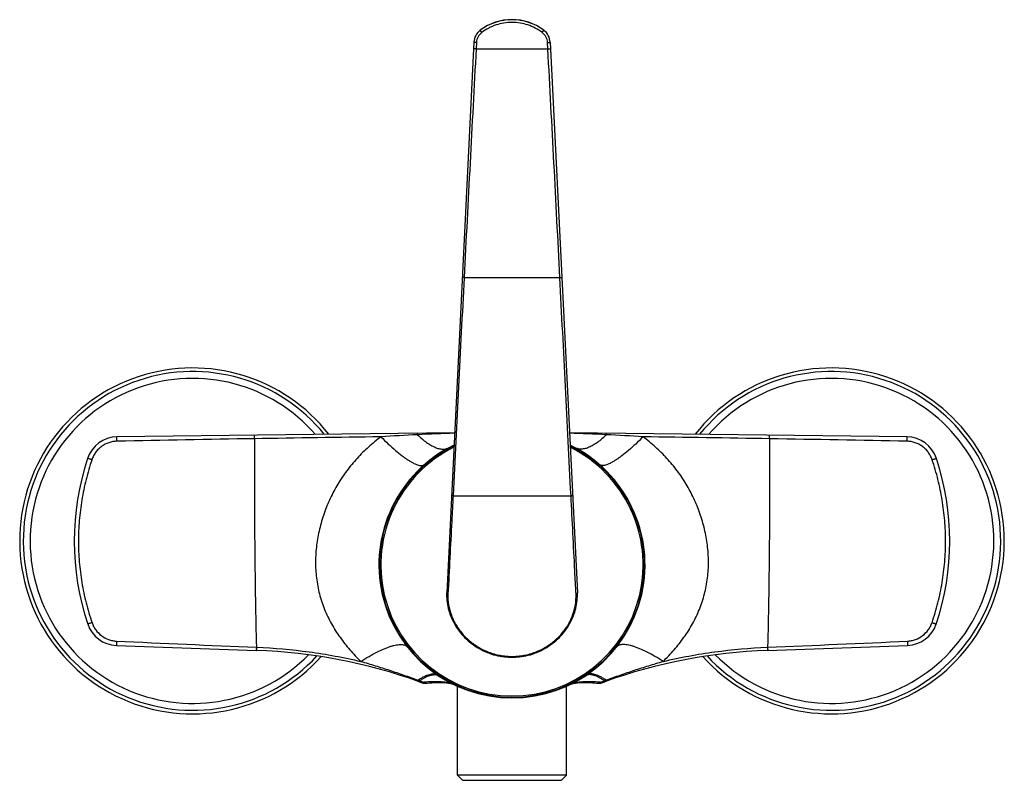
# Model space of a CAD drawing. Header units: millimetres. Extents: x 163 to 790, y -558 to 214.
# Tile 21 of 40: x 163 to 348, y -64 to 78. Entities that reach past the tile are written whole.
import ezdxf

# ---------------------------------------------------------------- set-up
doc = ezdxf.new("R2010")
doc.units = ezdxf.units.MM
doc.header["$LTSCALE"] = 23.1
doc.layers.get('0').update_dxf_attribs({"linetype": 'CONTINUOUS'})

msp = doc.modelspace()

# ---------------------------------------------------------------- linework, layer by layer
at = {"color": 9, "linetype": 'CONTINUOUS'}
for p, q in [((249.92, 76.09), (249.61, 76.5)), ((261.24, 76.09), (261.55, 76.5)), ((248.91, 74.2), (248.85, 73)), ((262.32, 73), (262.26, 74.2)), ((248.85, 73), (262.32, 73)), ((246.58, 30), (264.58, 30)), ((244.5, -10.99), (266.67, -10.99)), ((247.78, -11), (264.23, -11)), ((207.55, -39.46), (207.6, -39.46)), ((303.56, -39.46), (303.61, -39.46))]:
    msp.add_line(p, q, dxfattribs=at)
at = {"color": 7, "linetype": 'CONTINUOUS'}
for p, q in [((248.41, 74.24), (243.31, -29.25)), ((262.76, 74.24), (267.86, -29.25)), ((244.79, 0.84), (181.36, 0.07)), ((329.81, 0.07), (266.37, 0.84)), ((243.37, -27.96), (243.31, -29.25)), ((181.26, -39.13), (207.59, -40.05)), ((303.58, -40.05), (329.91, -39.13)), ((243.07, -46.12), (243.28, -46.14)), ((243.28, -46.14), (243.45, -46.16)), ((243.45, -46.16), (243.45, -46.16)), ((267.71, -46.16), (267.89, -46.14)), ((267.71, -46.16), (267.71, -46.16)), ((245.33, -63.48), (245.33, -46.78)), ((265.83, -63.48), (265.83, -46.78)), ((266.21, -46.6), (266.21, -46.6)), ((245.33, -63.48), (246.33, -64.48)), ((265.83, -63.48), (245.33, -63.48)), ((264.83, -64.48), (246.33, -64.48)), ((265.83, -63.48), (264.83, -64.48))]:
    msp.add_line(p, q, dxfattribs=at)
for points in [[(243.31, -29.25), (243.3, -29.57), (243.3, -29.95), (243.31, -30.32), (243.34, -30.69), (243.39, -31.07), (243.44, -31.44), (243.51, -31.81), (243.6, -32.18), (243.7, -32.55), (243.81, -32.92), (243.93, -33.29), (244.07, -33.65), (244.22, -34.01), (244.39, -34.37), (244.57, -34.72), (244.76, -35.08), (244.96, -35.42), (245.18, -35.76), (245.41, -36.1), (245.65, -36.43), (245.9, -36.75), (246.17, -37.07), (246.45, -37.37), (246.74, -37.67), (247.04, -37.96), (247.35, -38.25), (247.67, -38.52), (248, -38.78), (248.34, -39.03), (248.69, -39.27), (249.04, -39.5), (249.41, -39.72), (249.78, -39.92), (250.16, -40.11), (250.54, -40.29), (250.93, -40.45), (251.33, -40.6), (251.73, -40.74), (252.13, -40.87), (252.54, -40.98), (252.95, -41.07), (253.37, -41.15), (253.79, -41.22), (254.15, -41.27)], [(257.01, -41.27), (257.37, -41.22), (257.79, -41.15), (258.21, -41.07), (258.62, -40.98), (259.03, -40.87), (259.43, -40.74), (259.83, -40.61), (260.23, -40.46), (260.62, -40.29), (261, -40.11), (261.38, -39.92), (261.75, -39.72), (262.12, -39.5), (262.47, -39.27), (262.82, -39.03), (263.16, -38.78), (263.49, -38.52), (263.81, -38.25), (264.12, -37.97), (264.42, -37.68), (264.71, -37.38), (264.99, -37.07), (265.26, -36.75), (265.51, -36.43), (265.75, -36.1), (265.98, -35.77), (266.2, -35.42), (266.4, -35.08), (266.6, -34.73), (266.77, -34.37), (266.94, -34.02), (267.09, -33.66), (267.23, -33.29), (267.36, -32.93), (267.47, -32.56), (267.57, -32.19), (267.65, -31.82), (267.72, -31.44), (267.78, -31.07), (267.82, -30.7), (267.85, -30.32), (267.87, -29.95), (267.87, -29.58), (267.86, -29.25)], [(254.15, -41.27), (254.46, -41.3), (254.84, -41.32), (255.21, -41.34), (255.58, -41.35), (255.95, -41.34), (256.33, -41.32), (256.7, -41.3), (257.01, -41.27)], [(239.3, -46.24), (239.69, -46.2), (240.1, -46.16), (240.49, -46.13), (240.85, -46.11), (241.19, -46.1), (241.51, -46.09), (241.81, -46.08), (242.09, -46.08), (242.36, -46.09), (242.61, -46.1), (242.85, -46.11), (243.07, -46.12)], [(243.45, -46.16), (243.65, -46.19), (243.87, -46.23), (244.07, -46.28), (244.27, -46.34), (244.47, -46.4), (244.65, -46.47), (244.82, -46.54), (244.95, -46.6)], [(266.21, -46.6), (266.35, -46.54), (266.52, -46.47), (266.7, -46.4), (266.89, -46.34), (267.09, -46.28), (267.3, -46.23), (267.52, -46.19), (267.71, -46.16)], [(267.89, -46.14), (268.11, -46.12), (268.33, -46.11), (268.57, -46.09), (268.82, -46.09), (269.09, -46.08), (269.37, -46.08), (269.67, -46.09), (269.98, -46.1), (270.32, -46.11), (270.68, -46.13), (271.07, -46.16), (271.48, -46.2), (271.87, -46.24)]]:
    msp.add_lwpolyline(points, dxfattribs=at)
for centre, radius, start, end in [((255.58, 68.48), 10, 53.3397, 126.6603), ((255.58, 68.47), 10, 53.346, 126.6527), ((251.41, 74.09), 3, 126.6411, 177.1863), ((251.41, 74.09), 3, 126.6667, 177.2221), ((259.76, 74.09), 3, 2.8323, 53.3658), ((259.76, 74.09), 3, 2.8682, 53.3869), ((195.58, -19.48), 32.5, 38.0662, 318.0144), ((315.58, -19.48), 32.5, 221.9917, 141.9338), ((181.43, -5.83), 5.9, 90.6949, 161.7075), ((329.73, -5.83), 5.9, 18.2925, 89.3051), ((255.58, -23.98), 25, 115.856, 64.1344), ((255.58, -23.98), 25, 115.8661, 64.1345), ((222.73, -19.48), 49.4, 161.7068, 198.4318), ((288.43, -19.48), 49.4, 341.5683, 18.2932), ((181.46, -33.23), 5.9, 198.4309, 268), ((329.7, -33.23), 5.9, 272, 341.569), ((204.08, -140.59), 100.6, 70.194, 88.0001), ((307.09, -140.59), 100.6, 91.9999, 109.8059), ((255.58, 2.42), 51.4, 250.1933, 251.0634), ((239.19, -45.35), 0.9, 251.0655, 276.7422), ((271.97, -45.35), 0.9, 263.2576, 288.934), ((255.58, 2.42), 51.4, 288.9366, 289.8062)]:
    msp.add_arc(centre, radius, start, end, dxfattribs=at)
at = {"color": 9, "linetype": 'CONTINUOUS'}
for centre, radius, start, end in [((251.43, 74.06), 2.53, 126.7277, 176.8823), ((259.73, 74.06), 2.53, 3.1178, 53.2723), ((18997.07, -934.39), 18775.27, 176.924305, 177.055706), ((-18486.06, -934.4), 18775.43, 2.944295, 3.075695), ((195.58, -19.48), 31.83, 38.9951, 317.2095), ((315.58, -19.48), 31.83, 222.7911, 141.0049), ((195.58, -19.48), 30.54, 40.928, 315.5316), ((315.58, -19.48), 30.54, 224.4684, 139.072), ((252.7, -319.29), 320.11, 92.6603, 93.8971), ((259.07, -453.75), 454.73, 91.8, 92.6754), ((252.8, -435.72), 436.68, 87.3065, 88.2181), ((258.46, -319.29), 320.11, 86.1029, 87.3397), ((311.25, -6475.64), 6476.2, 90.9208, 91.14928), ((255.58, -23.98), 24.89, 116.0048, 63.9958), ((199.91, -6475.65), 6476.2, 88.85072, 89.0792), ((255.58, -23.98), 24.64, 116.3232, 63.6774), ((441.23, 5657.23), 5701.48, 267.38667, 267.65102), ((69.96, 5656.6), 5700.85, 272.34896, 272.61335), ((255.58, -28.45), 12.73, 263.6551, 276.3449), ((187.83, -178.99), 142.43, 69.2771, 69.414), ((255.6, -0.32), 48.66, 249.0888, 250.0042), ((241.11, -45.87), 1.25, 56.5822, 67.0198), ((270.06, -45.87), 1.25, 112.9782, 123.4175), ((255.57, -0.32), 48.66, 289.9953, 290.9108), ((323.34, -179.01), 142.45, 110.5861, 110.723)]:
    msp.add_arc(centre, radius, start, end, dxfattribs=at)
for points, knots in [([(261.24, 76.09), (260.84, 76.39), (259.98, 76.93), (258.58, 77.53), (257.1, 77.89), (255.58, 78.02), (254.06, 77.89), (252.83, 77.59), (251.89, 77.23), (250.97, 76.8), (250.33, 76.39), (249.92, 76.09)], [0, 0, 0, 0, 0.124992, 0.249976, 0.374961, 0.49995, 0.624938, 0.749923, 0.812466, 0.875008, 1, 1, 1, 1]), ([(248.91, 74.2), (248.88, 74.2), (248.81, 74.21), (248.72, 74.21), (248.63, 74.22), (248.57, 74.22), (248.52, 74.22), (248.49, 74.23), (248.47, 74.23), (248.45, 74.23), (248.43, 74.23), (248.42, 74.24), (248.41, 74.24), (248.41, 74.24), (248.41, 74.24), (248.41, 74.24)], [0, 0, 0, 0, 0.194532, 0.381713, 0.554342, 0.705737, 0.771614, 0.830068, 0.880542, 0.92255, 0.955695, 0.979679, 0.994323, 0.998182, 1, 1, 1, 1]), ([(262.26, 74.2), (262.29, 74.2), (262.35, 74.21), (262.44, 74.21), (262.53, 74.22), (262.6, 74.22), (262.64, 74.22), (262.67, 74.23), (262.7, 74.23), (262.72, 74.23), (262.73, 74.23), (262.75, 74.24), (262.75, 74.24), (262.76, 74.24), (262.76, 74.24), (262.76, 74.24)], [0, 0, 0, 0, 0.194532, 0.381713, 0.554342, 0.705738, 0.771614, 0.830068, 0.880542, 0.92255, 0.955696, 0.979679, 0.994323, 0.998182, 1, 1, 1, 1]), ([(248.85, 73), (248.81, 73.01), (248.75, 73.01), (248.66, 73.01), (248.57, 73.02), (248.51, 73.02), (248.46, 73.03), (248.43, 73.03), (248.41, 73.03), (248.39, 73.04), (248.37, 73.04), (248.36, 73.04), (248.35, 73.04), (248.35, 73.04), (248.35, 73.04)], [0, 0, 0, 0, 0.195066, 0.382474, 0.555105, 0.706364, 0.772144, 0.830497, 0.880872, 0.922791, 0.955864, 0.979799, 0.994426, 1, 1, 1, 1]), ([(262.32, 73), (262.35, 73.01), (262.42, 73.01), (262.51, 73.01), (262.59, 73.02), (262.66, 73.02), (262.7, 73.03), (262.73, 73.03), (262.76, 73.03), (262.78, 73.04), (262.79, 73.04), (262.81, 73.04), (262.81, 73.04), (262.82, 73.04), (262.82, 73.04)], [0, 0, 0, 0, 0.195065, 0.382474, 0.555105, 0.706363, 0.772143, 0.830495, 0.880871, 0.92279, 0.955863, 0.979798, 0.994425, 1, 1, 1, 1]), ([(246.58, 30), (246.23, 23.17), (245.54, 9.5), (244.85, -4.16), (244.5, -10.99)], [0, 0, 0, 0, 0.50003, 1, 1, 1, 1]), ([(246.58, 30), (246.56, 30.01), (246.51, 30.01), (246.44, 30.01), (246.38, 30.02), (246.33, 30.02), (246.29, 30.03), (246.27, 30.03), (246.26, 30.03), (246.25, 30.03), (246.24, 30.03), (246.23, 30.03), (246.23, 30.03), (246.23, 30.04)], [0, 0, 0, 0, 0.208542, 0.40149, 0.573878, 0.721377, 0.84023, 0.887953, 0.927454, 0.958496, 0.980911, 0.994622, 1, 1, 1, 1]), ([(264.58, 30), (264.61, 30.01), (264.65, 30.01), (264.72, 30.01), (264.78, 30.02), (264.83, 30.02), (264.87, 30.03), (264.89, 30.03), (264.91, 30.03), (264.92, 30.03), (264.93, 30.03), (264.93, 30.03), (264.93, 30.03), (264.93, 30.04)], [0, 0, 0, 0, 0.208542, 0.40149, 0.573878, 0.721377, 0.84023, 0.887953, 0.927453, 0.958496, 0.980911, 0.994622, 1, 1, 1, 1]), ([(266.67, -10.99), (266.32, -4.16), (265.63, 9.5), (264.93, 23.17), (264.58, 30)], [0, 0, 0, 0, 0.49997, 1, 1, 1, 1]), ([(181.36, -0.75), (181.36, -0.69), (181.36, -0.59), (181.36, -0.43), (181.35, -0.31), (181.35, -0.22), (181.35, -0.16), (181.35, -0.11), (181.36, -0.06), (181.36, -0.02), (181.36, 0.01), (181.36, 0.03), (181.36, 0.05), (181.36, 0.06), (181.36, 0.06), (181.36, 0.07), (181.36, 0.07), (181.36, 0.07), (181.36, 0.07)], [0, 0, 0, 0, 0.199559, 0.388962, 0.561748, 0.640029, 0.711989, 0.777017, 0.834548, 0.884096, 0.925233, 0.95761, 0.970424, 0.980955, 0.989177, 0.995078, 0.998661, 1, 1, 1, 1]), ([(207.18, -0.28), (207.18, -0.23), (207.18, -0.14), (207.18, -0.02), (207.18, 0.08), (207.18, 0.15), (207.18, 0.2), (207.17, 0.24), (207.17, 0.28), (207.17, 0.31), (207.17, 0.34), (207.17, 0.36), (207.18, 0.37), (207.18, 0.37), (207.18, 0.38), (207.18, 0.38), (207.18, 0.39), (207.18, 0.39), (207.18, 0.39)], [0, 0, 0, 0, 0.207595, 0.400324, 0.573036, 0.650418, 0.721116, 0.784652, 0.840609, 0.888602, 0.928321, 0.95949, 0.971806, 0.981913, 0.989791, 0.995431, 0.99883, 1, 1, 1, 1]), ([(230.95, 0.08), (230.14, -0.52), (228.59, -1.8), (226.44, -3.93), (224.83, -5.88), (223.67, -7.52), (222.58, -9.23), (221.62, -11.03), (220.81, -12.89), (220.26, -14.32), (219.8, -15.78), (219.27, -17.76), (218.81, -20.29), (218.61, -23.37), (218.75, -25.94), (219.06, -27.96), (219.39, -29.46), (219.82, -30.92), (220.52, -32.82), (221.61, -35.09), (222.96, -37.21), (224.16, -38.81), (225.11, -39.96), (226.12, -41.07), (226.82, -41.78), (227.18, -42.13)], [0, 0, 0, 0, 0.062018, 0.124086, 0.186278, 0.21745, 0.248675, 0.31128, 0.342685, 0.374152, 0.405679, 0.437262, 0.500538, 0.563898, 0.627181, 0.658749, 0.690228, 0.7216, 0.752852, 0.814978, 0.876742, 0.907556, 0.938354, 0.969161, 1, 1, 1, 1]), ([(230.95, 0.08), (231.4, -0.38), (232.3, -1.25), (233.64, -2.45), (234.72, -3.33), (235.55, -3.93), (236.11, -4.31), (236.64, -4.63), (237.14, -4.9), (237.59, -5.1), (238, -5.24), (238.36, -5.32), (238.67, -5.33), (238.9, -5.28), (239.05, -5.21), (239.11, -5.17), (239.14, -5.14)], [0, 0, 0, 0, 0.19252, 0.372038, 0.534178, 0.607537, 0.675205, 0.736848, 0.792214, 0.841154, 0.883659, 0.919936, 0.950531, 0.97655, 0.988452, 1, 1, 1, 1]), ([(237.85, 0.48), (237.85, 0.5), (237.84, 0.54), (237.84, 0.59), (237.84, 0.64), (237.84, 0.68), (237.84, 0.7), (237.84, 0.72), (237.84, 0.73), (237.84, 0.74), (237.84, 0.75), (237.84, 0.75), (237.84, 0.76), (237.84, 0.76), (237.84, 0.76), (237.84, 0.76), (237.84, 0.76)], [0, 0, 0, 0, 0.224188, 0.423553, 0.595814, 0.739259, 0.799713, 0.852426, 0.897257, 0.934103, 0.962862, 0.983454, 0.990674, 0.995839, 0.998945, 1, 1, 1, 1]), ([(237.85, 0.48), (238.12, 0.2), (238.66, -0.3), (239.5, -0.96), (240.31, -1.5), (241.09, -1.89), (241.83, -2.15), (242.52, -2.25), (243.06, -2.21), (243.44, -2.1), (243.62, -2.02), (243.7, -1.98)], [0, 0, 0, 0, 0.172019, 0.330628, 0.474869, 0.60434, 0.719406, 0.821499, 0.91347, 0.957105, 1, 1, 1, 1]), ([(273.32, 0.48), (273.05, 0.2), (272.5, -0.3), (271.67, -0.96), (270.85, -1.5), (270.08, -1.89), (269.34, -2.15), (268.65, -2.25), (268.11, -2.21), (267.72, -2.1), (267.55, -2.02), (267.46, -1.98)], [0, 0, 0, 0, 0.172019, 0.330628, 0.474869, 0.60434, 0.719406, 0.821499, 0.91347, 0.957105, 1, 1, 1, 1]), ([(280.22, 0.08), (279.76, -0.38), (278.87, -1.25), (277.53, -2.45), (276.44, -3.33), (275.62, -3.93), (275.05, -4.31), (274.52, -4.63), (274.03, -4.9), (273.58, -5.1), (273.17, -5.24), (272.81, -5.32), (272.49, -5.33), (272.27, -5.28), (272.11, -5.21), (272.05, -5.17), (272.02, -5.14)], [0, 0, 0, 0, 0.19252, 0.372038, 0.534178, 0.607538, 0.675205, 0.736848, 0.792214, 0.841154, 0.883659, 0.919936, 0.950531, 0.97655, 0.988452, 1, 1, 1, 1]), ([(273.32, 0.48), (273.32, 0.5), (273.32, 0.54), (273.32, 0.59), (273.32, 0.64), (273.32, 0.68), (273.32, 0.7), (273.32, 0.72), (273.32, 0.73), (273.32, 0.74), (273.32, 0.75), (273.32, 0.75), (273.32, 0.76), (273.32, 0.76), (273.32, 0.76), (273.32, 0.76), (273.32, 0.76)], [0, 0, 0, 0, 0.224188, 0.423553, 0.595814, 0.739259, 0.799713, 0.852426, 0.897257, 0.934103, 0.962862, 0.983454, 0.990674, 0.995839, 0.998945, 1, 1, 1, 1]), ([(283.98, -42.13), (284.34, -41.78), (285.04, -41.07), (286.05, -39.96), (287.01, -38.81), (288.21, -37.21), (289.56, -35.09), (290.64, -32.82), (291.34, -30.92), (291.77, -29.46), (292.1, -27.96), (292.42, -25.94), (292.56, -23.37), (292.35, -20.29), (291.9, -17.76), (291.37, -15.78), (290.9, -14.32), (290.36, -12.89), (289.54, -11.03), (288.59, -9.23), (287.5, -7.52), (286.33, -5.88), (284.72, -3.93), (282.58, -1.8), (281.02, -0.52), (280.22, 0.08)], [0, 0, 0, 0, 0.030839, 0.061646, 0.092444, 0.123258, 0.185022, 0.247148, 0.2784, 0.309772, 0.341251, 0.372819, 0.436102, 0.499462, 0.562738, 0.594321, 0.625848, 0.657315, 0.68872, 0.751325, 0.78255, 0.813723, 0.875915, 0.937982, 1, 1, 1, 1]), ([(303.99, -0.28), (303.99, -0.23), (303.99, -0.14), (303.99, -0.02), (303.99, 0.08), (303.99, 0.15), (303.99, 0.2), (303.99, 0.24), (303.99, 0.28), (303.99, 0.31), (303.99, 0.34), (303.99, 0.36), (303.99, 0.37), (303.99, 0.37), (303.99, 0.38), (303.99, 0.38), (303.99, 0.39), (303.99, 0.39), (303.99, 0.39)], [0, 0, 0, 0, 0.207595, 0.400324, 0.573036, 0.650418, 0.721116, 0.784652, 0.840609, 0.888602, 0.928321, 0.95949, 0.971806, 0.981913, 0.989791, 0.995431, 0.99883, 1, 1, 1, 1]), ([(329.81, -0.75), (329.81, -0.69), (329.81, -0.59), (329.81, -0.43), (329.81, -0.31), (329.81, -0.22), (329.81, -0.16), (329.81, -0.11), (329.81, -0.06), (329.81, -0.02), (329.81, 0.01), (329.81, 0.03), (329.81, 0.05), (329.81, 0.06), (329.81, 0.06), (329.81, 0.07), (329.81, 0.07), (329.81, 0.07), (329.81, 0.07)], [0, 0, 0, 0, 0.199557, 0.388958, 0.561744, 0.640025, 0.711985, 0.777013, 0.834545, 0.884094, 0.925231, 0.957608, 0.970423, 0.980954, 0.989176, 0.995077, 0.998661, 1, 1, 1, 1]), ([(181.36, -0.75), (181.1, -0.75), (180.58, -0.8), (179.82, -1), (179.1, -1.31), (178.44, -1.73), (177.85, -2.24), (177.34, -2.83), (176.93, -3.5), (176.73, -3.98), (176.64, -4.22)], [0, 0, 0, 0, 0.125008, 0.250015, 0.375021, 0.500021, 0.625019, 0.750016, 0.875008, 1, 1, 1, 1]), ([(207.18, -0.28), (207.17, -3.88), (207.17, -10.85), (207.23, -20.96), (207.36, -30.41), (207.48, -36.5), (207.55, -39.46)], [0, 0, 0, 0, 0.275965, 0.533634, 0.773641, 1, 1, 1, 1]), ([(303.99, -0.28), (304, -3.88), (303.99, -10.85), (303.93, -20.96), (303.81, -30.41), (303.68, -36.5), (303.61, -39.46)], [0, 0, 0, 0, 0.275965, 0.533634, 0.773641, 1, 1, 1, 1]), ([(334.52, -4.22), (334.44, -3.98), (334.23, -3.5), (333.82, -2.83), (333.32, -2.24), (332.72, -1.73), (332.06, -1.31), (331.34, -1), (330.59, -0.8), (330.07, -0.75), (329.81, -0.75)], [0, 0, 0, 0, 0.124992, 0.249984, 0.374981, 0.499979, 0.624979, 0.749985, 0.874992, 1, 1, 1, 1]), ([(176.64, -4.22), (176.23, -5.45), (175.5, -7.95), (174.71, -11.77), (174.23, -15.64), (174.07, -19.54), (174.23, -23.43), (174.71, -27.31), (175.51, -31.12), (176.25, -33.62), (176.67, -34.85)], [0, 0, 0, 0, 0.124991, 0.249988, 0.374982, 0.49998, 0.624985, 0.749991, 0.874995, 1, 1, 1, 1]), ([(176.64, -4.22), (176.59, -4.21), (176.49, -4.17), (176.33, -4.12), (176.2, -4.08), (176.09, -4.05), (176.02, -4.02), (175.97, -4.01), (175.93, -4), (175.89, -3.99), (175.87, -3.98), (175.85, -3.98), (175.84, -3.97), (175.83, -3.97), (175.83, -3.97), (175.83, -3.97), (175.83, -3.97)], [0, 0, 0, 0, 0.197704, 0.386279, 0.55899, 0.709636, 0.774966, 0.832828, 0.882709, 0.924162, 0.956819, 0.980402, 0.988729, 0.994732, 0.998432, 1, 1, 1, 1]), ([(334.5, -34.85), (334.92, -33.62), (335.65, -31.12), (336.46, -27.31), (336.94, -23.43), (337.1, -19.54), (336.94, -15.64), (336.46, -11.77), (335.67, -7.95), (334.94, -5.45), (334.52, -4.22)], [0, 0, 0, 0, 0.125005, 0.250009, 0.375015, 0.50002, 0.625018, 0.750012, 0.875009, 1, 1, 1, 1]), ([(334.52, -4.22), (334.57, -4.21), (334.68, -4.17), (334.83, -4.12), (334.97, -4.08), (335.07, -4.05), (335.15, -4.02), (335.2, -4.01), (335.24, -4), (335.27, -3.99), (335.3, -3.98), (335.32, -3.98), (335.33, -3.97), (335.33, -3.97), (335.33, -3.97), (335.34, -3.97), (335.34, -3.97)], [0, 0, 0, 0, 0.197706, 0.386281, 0.558992, 0.709637, 0.774967, 0.832828, 0.882709, 0.924161, 0.956819, 0.980401, 0.988729, 0.994732, 0.998432, 1, 1, 1, 1]), ([(244.5, -10.99), (244.42, -12.6), (244.1, -18.76), (243.79, -24.92), (243.55, -29.48)], [0, 0, 0, 0, 0.260498, 1, 1, 1, 1]), ([(244.5, -10.99), (244.48, -10.99), (244.44, -10.99), (244.38, -10.99), (244.33, -10.98), (244.29, -10.98), (244.26, -10.97), (244.23, -10.97), (244.22, -10.97), (244.22, -10.97), (244.21, -10.97), (244.21, -10.96), (244.21, -10.96)], [0, 0, 0, 0, 0.213674, 0.408488, 0.580399, 0.726096, 0.842663, 0.927841, 0.95816, 0.980136, 0.993825, 1, 1, 1, 1]), ([(266.67, -10.99), (266.69, -10.99), (266.73, -10.99), (266.78, -10.99), (266.83, -10.98), (266.87, -10.98), (266.91, -10.97), (266.93, -10.97), (266.94, -10.97), (266.95, -10.97), (266.95, -10.97), (266.96, -10.96), (266.96, -10.96)], [0, 0, 0, 0, 0.213676, 0.408491, 0.580402, 0.7261, 0.842666, 0.927844, 0.958162, 0.980138, 0.993826, 1, 1, 1, 1]), ([(267.61, -29.48), (267.54, -28.02), (267.22, -21.86), (266.91, -15.7), (266.67, -10.99)], [0, 0, 0, 0, 0.236018, 1, 1, 1, 1]), ([(243.55, -29.48), (243.52, -29.47), (243.45, -29.44), (243.37, -29.39), (243.32, -29.32), (243.31, -29.28), (243.31, -29.25)], [0, 0, 0, 0, 0.319795, 0.591676, 0.81341, 1, 1, 1, 1]), ([(243.55, -29.48), (243.52, -30.14), (243.6, -31.5), (244.14, -33.5), (244.92, -35.08), (245.72, -36.27), (246.65, -37.4), (248, -38.67), (249.57, -39.67), (250.92, -40.29), (251.98, -40.67), (253.06, -40.95), (253.8, -41.06), (254.18, -41.1)], [0, 0, 0, 0, 0.115273, 0.234541, 0.357626, 0.420393, 0.483751, 0.611613, 0.740538, 0.805295, 0.870145, 0.935054, 1, 1, 1, 1]), ([(256.99, -41.1), (257.36, -41.06), (258.1, -40.95), (259.19, -40.67), (260.24, -40.29), (261.59, -39.67), (263.16, -38.67), (264.52, -37.4), (265.45, -36.27), (266.25, -35.08), (267.03, -33.5), (267.57, -31.5), (267.64, -30.14), (267.61, -29.48)], [0, 0, 0, 0, 0.064946, 0.129855, 0.194705, 0.259462, 0.388387, 0.51625, 0.579608, 0.642375, 0.76546, 0.884727, 1, 1, 1, 1]), ([(267.61, -29.48), (267.65, -29.47), (267.71, -29.44), (267.79, -29.39), (267.85, -29.32), (267.86, -29.28), (267.86, -29.25)], [0, 0, 0, 0, 0.319794, 0.591676, 0.813412, 1, 1, 1, 1]), ([(176.67, -34.85), (176.62, -34.86), (176.51, -34.9), (176.36, -34.95), (176.25, -34.98), (176.16, -35.01), (176.1, -35.03), (176.05, -35.05), (176, -35.06), (175.96, -35.07), (175.93, -35.08), (175.91, -35.09), (175.89, -35.09), (175.88, -35.1), (175.88, -35.1), (175.87, -35.1), (175.87, -35.1), (175.87, -35.1), (175.87, -35.1)], [0, 0, 0, 0, 0.198409, 0.387312, 0.560075, 0.638467, 0.710592, 0.775818, 0.833564, 0.883326, 0.924663, 0.957214, 0.970104, 0.980701, 0.988981, 0.994934, 0.99857, 1, 1, 1, 1]), ([(176.67, -34.85), (176.75, -35.09), (176.95, -35.56), (177.49, -36.43), (178.39, -37.35), (179.53, -37.97), (180.51, -38.25), (181.02, -38.31), (181.27, -38.32)], [0, 0, 0, 0, 0.12517, 0.250338, 0.499997, 0.74965, 0.874826, 1, 1, 1, 1]), ([(329.89, -38.32), (330.15, -38.31), (330.66, -38.25), (331.64, -37.97), (332.77, -37.35), (333.68, -36.43), (334.21, -35.56), (334.41, -35.09), (334.5, -34.85)], [0, 0, 0, 0, 0.125174, 0.25035, 0.500004, 0.749662, 0.874831, 1, 1, 1, 1]), ([(334.5, -34.85), (334.55, -34.86), (334.65, -34.9), (334.8, -34.95), (334.92, -34.98), (335.01, -35.01), (335.06, -35.03), (335.12, -35.05), (335.16, -35.06), (335.2, -35.07), (335.23, -35.08), (335.26, -35.09), (335.27, -35.09), (335.28, -35.1), (335.29, -35.1), (335.29, -35.1), (335.3, -35.1), (335.3, -35.1), (335.3, -35.1)], [0, 0, 0, 0, 0.198409, 0.387313, 0.560076, 0.638469, 0.710594, 0.775821, 0.833567, 0.883329, 0.924666, 0.957217, 0.970106, 0.980703, 0.988983, 0.994935, 0.99857, 1, 1, 1, 1]), ([(181.27, -38.32), (181.27, -38.37), (181.27, -38.48), (181.26, -38.63), (181.26, -38.77), (181.26, -38.87), (181.26, -38.95), (181.25, -38.99), (181.25, -39.03), (181.25, -39.07), (181.26, -39.09), (181.26, -39.1), (181.26, -39.11), (181.26, -39.12), (181.26, -39.12), (181.26, -39.13), (181.26, -39.13), (181.26, -39.13)], [0, 0, 0, 0, 0.200145, 0.389758, 0.562488, 0.712512, 0.777404, 0.834796, 0.884211, 0.925233, 0.95752, 0.970303, 0.980811, 0.989024, 0.994931, 0.998548, 1, 1, 1, 1]), ([(329.89, -38.32), (329.9, -38.37), (329.9, -38.48), (329.9, -38.63), (329.91, -38.77), (329.91, -38.87), (329.91, -38.95), (329.91, -38.99), (329.91, -39.03), (329.91, -39.07), (329.91, -39.09), (329.91, -39.1), (329.91, -39.11), (329.91, -39.12), (329.91, -39.12), (329.91, -39.13), (329.91, -39.13), (329.91, -39.13)], [0, 0, 0, 0, 0.200148, 0.389764, 0.562494, 0.712518, 0.777409, 0.834801, 0.884215, 0.925236, 0.957523, 0.970305, 0.980813, 0.989025, 0.994932, 0.998548, 1, 1, 1, 1]), ([(207.55, -39.46), (207.55, -39.5), (207.55, -39.58), (207.55, -39.69), (207.54, -39.79), (207.54, -39.87), (207.54, -39.92), (207.54, -39.95), (207.54, -39.98), (207.54, -40), (207.54, -40.02), (207.54, -40.03), (207.54, -40.04), (207.54, -40.04), (207.54, -40.04), (207.54, -40.05), (207.54, -40.05), (207.54, -40.05)], [0, 0, 0, 0, 0.211345, 0.405589, 0.578189, 0.725206, 0.78803, 0.843229, 0.890494, 0.929545, 0.96016, 0.97225, 0.982168, 0.9899, 0.995442, 0.998795, 1, 1, 1, 1]), ([(207.6, -39.46), (207.6, -39.5), (207.6, -39.58), (207.6, -39.7), (207.59, -39.8), (207.59, -39.87), (207.59, -39.92), (207.59, -39.96), (207.59, -39.98), (207.59, -40.01), (207.59, -40.02), (207.59, -40.03), (207.59, -40.04), (207.59, -40.04), (207.59, -40.05), (207.59, -40.05), (207.59, -40.05), (207.59, -40.05)], [0, 0, 0, 0, 0.211357, 0.405605, 0.578204, 0.725215, 0.788037, 0.843233, 0.890495, 0.929543, 0.960156, 0.972246, 0.982163, 0.989895, 0.995437, 0.998791, 1, 1, 1, 1]), ([(207.6, -39.46), (210.9, -39.6), (215.83, -40.03), (222.35, -41.08), (225.58, -41.76), (227.18, -42.13)], [0, 0, 0, 0, 0.499929, 0.749964, 1, 1, 1, 1]), ([(227.18, -42.13), (227.69, -41.8), (228.68, -41.2), (230.15, -40.4), (231.32, -39.85), (232.21, -39.5), (232.81, -39.29), (233.37, -39.13), (233.88, -39.02), (234.35, -38.96), (234.77, -38.95), (235.14, -38.98), (235.46, -39.07), (235.72, -39.21), (235.86, -39.34), (235.91, -39.41)], [0, 0, 0, 0, 0.18895, 0.364413, 0.522741, 0.594519, 0.660947, 0.721789, 0.776897, 0.826231, 0.869905, 0.908247, 0.941902, 0.971952, 1, 1, 1, 1]), ([(283.98, -42.13), (283.48, -41.8), (282.48, -41.2), (281.02, -40.4), (279.84, -39.85), (278.96, -39.5), (278.36, -39.29), (277.8, -39.13), (277.28, -39.02), (276.81, -38.96), (276.39, -38.95), (276.02, -38.98), (275.71, -39.07), (275.44, -39.21), (275.31, -39.34), (275.25, -39.41)], [0, 0, 0, 0, 0.188949, 0.364412, 0.52274, 0.594518, 0.660945, 0.721788, 0.776895, 0.82623, 0.869904, 0.908247, 0.941901, 0.971951, 1, 1, 1, 1]), ([(283.98, -42.13), (285.59, -41.76), (288.82, -41.08), (295.33, -40.03), (300.27, -39.6), (303.56, -39.46)], [0, 0, 0, 0, 0.250036, 0.500071, 1, 1, 1, 1]), ([(303.56, -39.46), (303.56, -39.5), (303.57, -39.58), (303.57, -39.7), (303.57, -39.8), (303.57, -39.87), (303.57, -39.92), (303.58, -39.96), (303.58, -39.98), (303.58, -40.01), (303.58, -40.02), (303.58, -40.03), (303.58, -40.04), (303.58, -40.04), (303.58, -40.05), (303.58, -40.05), (303.58, -40.05), (303.58, -40.05)], [0, 0, 0, 0, 0.211358, 0.405605, 0.578204, 0.725215, 0.788037, 0.843233, 0.890495, 0.929543, 0.960156, 0.972246, 0.982163, 0.989895, 0.995437, 0.998791, 1, 1, 1, 1]), ([(303.61, -39.46), (303.61, -39.5), (303.62, -39.58), (303.62, -39.69), (303.62, -39.79), (303.62, -39.87), (303.63, -39.92), (303.63, -39.95), (303.63, -39.98), (303.63, -40), (303.63, -40.02), (303.63, -40.03), (303.63, -40.04), (303.63, -40.04), (303.63, -40.04), (303.63, -40.05), (303.63, -40.05), (303.63, -40.05)], [0, 0, 0, 0, 0.211345, 0.405589, 0.578189, 0.725206, 0.78803, 0.843229, 0.890494, 0.929545, 0.96016, 0.97225, 0.982168, 0.9899, 0.995442, 0.998795, 1, 1, 1, 1]), ([(227.18, -42.13), (228.09, -42.39), (229.89, -42.93), (232.58, -43.78), (235.26, -44.69), (237.03, -45.33), (237.91, -45.65)], [0, 0, 0, 0, 0.250009, 0.500002, 0.749994, 1, 1, 1, 1]), ([(254.18, -41.1), (254.17, -41.12), (254.17, -41.14), (254.17, -41.17), (254.16, -41.2), (254.16, -41.22), (254.16, -41.24), (254.15, -41.25), (254.15, -41.26), (254.15, -41.26), (254.15, -41.26), (254.15, -41.27), (254.15, -41.27)], [0, 0, 0, 0, 0.223398, 0.422317, 0.594373, 0.737788, 0.851047, 0.932897, 0.961779, 0.98253, 0.995165, 1, 1, 1, 1]), ([(256.99, -41.1), (256.99, -41.12), (256.99, -41.14), (257, -41.17), (257, -41.2), (257.01, -41.22), (257.01, -41.24), (257.01, -41.25), (257.01, -41.26), (257.01, -41.26), (257.01, -41.26), (257.01, -41.27), (257.01, -41.27)], [0, 0, 0, 0, 0.2234, 0.42232, 0.594377, 0.737791, 0.851048, 0.932897, 0.961779, 0.98253, 0.995165, 1, 1, 1, 1]), ([(273.25, -45.65), (274.14, -45.33), (275.91, -44.69), (278.58, -43.78), (281.27, -42.93), (283.08, -42.39), (283.98, -42.13)], [0, 0, 0, 0, 0.250006, 0.499998, 0.749991, 1, 1, 1, 1]), ([(237.91, -45.65), (237.91, -45.67), (237.9, -45.69), (237.89, -45.73), (237.87, -45.76), (237.87, -45.78), (237.86, -45.8), (237.86, -45.81), (237.85, -45.81), (237.85, -45.82), (237.85, -45.82), (237.85, -45.82), (237.85, -45.82), (237.85, -45.82)], [0, 0, 0, 0, 0.227968, 0.4288, 0.600934, 0.743299, 0.854999, 0.899129, 0.935338, 0.963556, 0.983748, 0.995895, 1, 1, 1, 1]), ([(237.91, -45.65), (238.1, -45.52), (238.48, -45.27), (239.04, -44.96), (239.57, -44.72), (240.06, -44.55), (240.51, -44.47), (240.92, -44.46), (241.29, -44.53), (241.51, -44.64), (241.6, -44.7)], [0, 0, 0, 0, 0.175408, 0.335252, 0.479313, 0.607841, 0.721738, 0.822817, 0.914106, 1, 1, 1, 1]), ([(238.18, -45.92), (238.18, -45.92), (238.17, -45.92), (238.17, -45.93), (238.17, -45.94), (238.17, -45.94), (238.17, -45.94), (238.17, -45.94), (238.17, -45.94)], [0, 0, 0, 0, 0.434948, 0.746866, 0.856379, 0.934885, 0.982463, 1, 1, 1, 1]), ([(238.23, -45.78), (238.22, -45.79), (238.21, -45.84), (238.19, -45.88), (238.18, -45.92)], [0, 0, 0, 0, 0.328611, 1, 1, 1, 1]), ([(238.23, -45.78), (238.4, -45.65), (238.73, -45.43), (239.23, -45.14), (239.7, -44.91), (240.14, -44.75), (240.56, -44.64), (240.94, -44.6), (241.28, -44.62), (241.5, -44.68), (241.59, -44.72)], [0, 0, 0, 0, 0.171087, 0.328305, 0.471456, 0.600683, 0.716559, 0.820257, 0.91375, 1, 1, 1, 1]), ([(238.96, -46.05), (238.95, -46.06), (238.95, -46.08), (238.94, -46.11), (238.93, -46.14), (238.92, -46.16), (238.91, -46.17), (238.91, -46.18), (238.91, -46.19), (238.91, -46.19), (238.9, -46.19), (238.9, -46.2), (238.9, -46.2), (238.9, -46.2)], [0, 0, 0, 0, 0.228608, 0.42962, 0.601652, 0.743761, 0.855158, 0.899148, 0.935239, 0.963373, 0.983526, 0.995696, 1, 1, 1, 1]), ([(243.22, -46.08), (242.91, -46.04), (242.26, -45.98), (241.23, -45.95), (240.11, -45.97), (239.35, -46.01), (238.96, -46.05)], [0, 0, 0, 0, 0.219241, 0.462174, 0.724385, 1, 1, 1, 1]), ([(239.3, -46.24), (239.27, -46.24), (239.21, -46.24), (239.12, -46.2), (239.03, -46.14), (238.98, -46.08), (238.96, -46.05)], [0, 0, 0, 0, 0.214087, 0.445005, 0.705092, 1, 1, 1, 1]), ([(244.95, -46.6), (244.81, -46.54), (244.53, -46.41), (244.1, -46.26), (243.66, -46.15), (243.37, -46.1), (243.22, -46.08)], [0, 0, 0, 0, 0.259399, 0.508687, 0.753606, 1, 1, 1, 1]), ([(243.45, -46.16), (243.41, -46.16), (243.33, -46.14), (243.26, -46.1), (243.22, -46.08)], [0, 0, 0, 0, 0.495667, 1, 1, 1, 1]), ([(267.94, -46.08), (267.79, -46.1), (267.5, -46.15), (267.07, -46.26), (266.64, -46.41), (266.36, -46.54), (266.21, -46.6)], [0, 0, 0, 0, 0.246394, 0.491314, 0.740602, 1, 1, 1, 1]), ([(267.71, -46.16), (267.75, -46.16), (267.83, -46.14), (267.91, -46.1), (267.94, -46.08)], [0, 0, 0, 0, 0.495664, 1, 1, 1, 1]), ([(272.21, -46.05), (271.82, -46.01), (271.05, -45.97), (270.11, -45.95), (269.39, -45.97), (268.73, -45.99), (268.25, -46.04), (267.94, -46.08)], [0, 0, 0, 0, 0.27562, 0.537808, 0.662069, 0.780747, 1, 1, 1, 1]), ([(273.25, -45.65), (273.06, -45.52), (272.69, -45.27), (272.13, -44.96), (271.6, -44.72), (271.11, -44.55), (270.66, -44.47), (270.24, -44.46), (269.87, -44.53), (269.66, -44.64), (269.56, -44.7)], [0, 0, 0, 0, 0.175408, 0.335252, 0.479312, 0.60784, 0.721737, 0.822816, 0.914105, 1, 1, 1, 1]), ([(272.94, -45.78), (272.77, -45.65), (272.43, -45.43), (271.94, -45.14), (271.46, -44.91), (271.02, -44.75), (270.61, -44.64), (270.23, -44.6), (269.88, -44.62), (269.67, -44.68), (269.57, -44.72)], [0, 0, 0, 0, 0.171088, 0.328306, 0.471458, 0.600686, 0.716562, 0.82026, 0.913752, 1, 1, 1, 1]), ([(271.87, -46.24), (271.89, -46.24), (271.96, -46.24), (272.05, -46.2), (272.13, -46.14), (272.18, -46.08), (272.21, -46.05)], [0, 0, 0, 0, 0.214087, 0.445006, 0.705092, 1, 1, 1, 1]), ([(272.26, -46.2), (272.26, -46.2), (272.26, -46.2), (272.26, -46.19), (272.26, -46.19), (272.26, -46.19), (272.26, -46.18), (272.25, -46.17), (272.25, -46.16), (272.24, -46.14), (272.23, -46.11), (272.22, -46.08), (272.21, -46.06), (272.21, -46.05)], [0, 0, 0, 0, 0.004305, 0.016477, 0.03663, 0.064764, 0.100856, 0.144845, 0.256242, 0.39835, 0.570382, 0.771393, 1, 1, 1, 1]), ([(272.94, -45.78), (272.94, -45.79), (272.96, -45.84), (272.98, -45.88), (272.99, -45.92)], [0, 0, 0, 0, 0.328611, 1, 1, 1, 1]), ([(272.99, -45.92), (272.99, -45.92), (272.99, -45.92), (273, -45.93), (273, -45.94), (273, -45.94), (273, -45.94), (273, -45.94), (273, -45.94)], [0, 0, 0, 0, 0.434948, 0.746867, 0.856379, 0.934886, 0.982464, 1, 1, 1, 1]), ([(273.25, -45.65), (273.26, -45.67), (273.27, -45.69), (273.28, -45.73), (273.29, -45.76), (273.3, -45.78), (273.31, -45.8), (273.31, -45.81), (273.31, -45.81), (273.31, -45.82), (273.32, -45.82), (273.32, -45.82), (273.32, -45.82), (273.32, -45.82)], [0, 0, 0, 0, 0.227968, 0.4288, 0.600934, 0.743299, 0.854999, 0.899129, 0.935338, 0.963556, 0.983748, 0.995894, 1, 1, 1, 1])]:
    msp.add_open_spline(points, degree=3, knots=knots, dxfattribs=at)
for points in [[(230.95, 0.08), (223.02, -0.03), (215.1, -0.15), (207.18, -0.28)], [(303.99, -0.28), (296.06, -0.15), (288.14, -0.03), (280.22, 0.08)]]:
    msp.add_open_spline(points, degree=3, dxfattribs=at)

doc.saveas('drawing.dxf')
